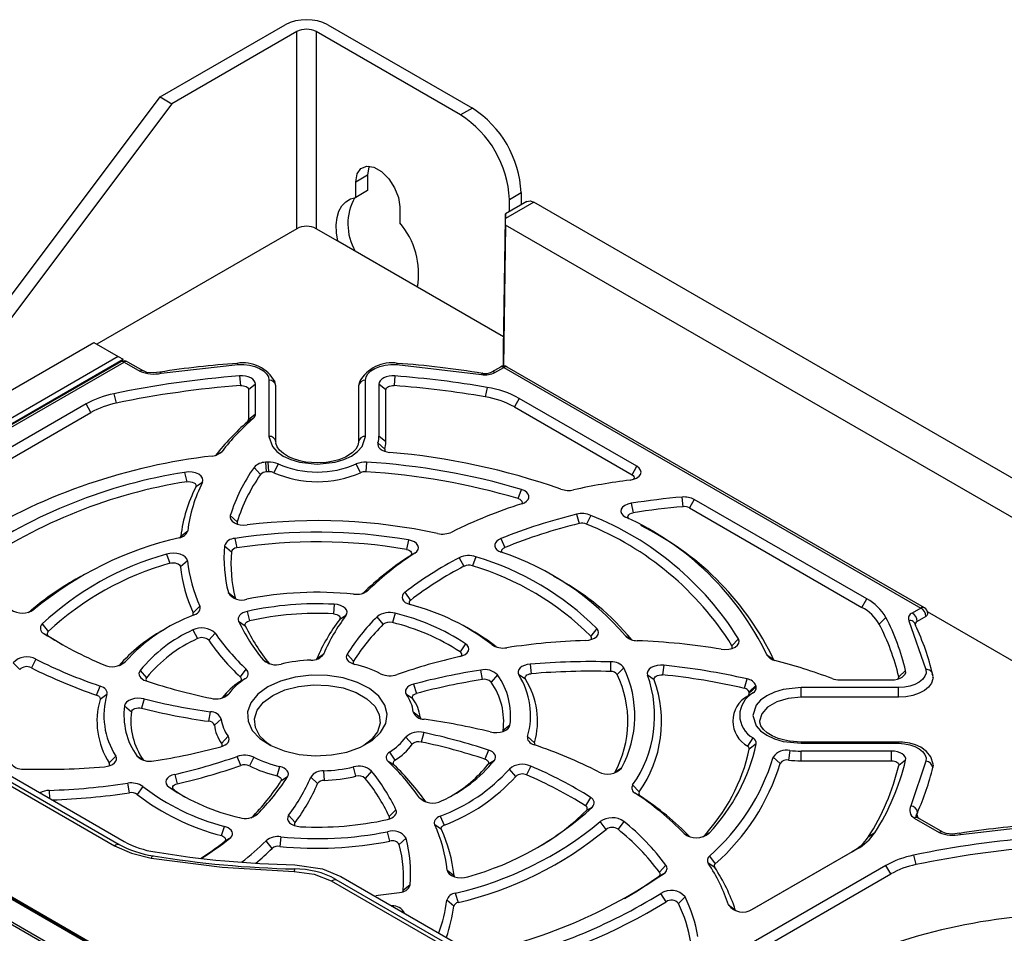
# Model space of a CAD drawing. Header units: millimetres. Extents: x 0 to 1397, y 0 to 1080.
# Tile 22 of 23: x 1099 to 1170, y 891 to 957. Entities that reach past the tile are written whole.
import ezdxf

# ---------------------------------------------------------------- set-up
doc = ezdxf.new("R2010")
doc.units = ezdxf.units.MM
doc.header["$LTSCALE"] = 5

msp = doc.modelspace()

# ---------------------------------------------------------------- linework, layer by layer
for p, q in [((1109.232, 951.523), (1118.283, 956.748)), ((1121.394, 956.748), (1131.859, 950.707)), ((1119.131, 956.259), (1110.08, 951.034)), ((1119.131, 941.969), (1119.131, 956.259)), ((1131.011, 950.217), (1120.546, 956.259)), ((1120.546, 956.259), (1120.546, 941.969)), ((1090.847, 927.029), (1109.232, 951.523)), ((1110.08, 951.034), (1091.696, 926.539)), ((1109.232, 951.523), (1110.08, 951.034)), ((1131.859, 950.707), (1131.011, 950.217)), ((1123.409, 945.378), (1124.258, 945.868)), ((1124.258, 945.868), (1124.258, 944.73)), ((1123.409, 944.24), (1123.409, 945.378)), ((1124.258, 944.73), (1123.409, 944.24)), ((1134.546, 944.093), (1135.395, 944.583)), ((1135.395, 944.583), (1135.395, 943.697)), ((1135.814, 943.939), (1134.262, 943.043)), ((1136.314, 943.889), (1134.27, 942.709)), ((1134.546, 943.207), (1134.546, 944.093)), ((1226.117, 892.047), (1136.314, 943.889)), ((1126.591, 943.542), (1126.591, 942.403)), ((1134.116, 933.23), (1134.258, 942.702)), ((1134.27, 942.22), (1134.27, 942.709)), ((1119.131, 941.969), (1104.636, 933.601)), ((1122.117, 941.062), (1120.546, 941.969)), ((1134.27, 942.22), (1134.117, 931.994)), ((1223.224, 890.867), (1134.27, 942.22)), ((1127.883, 937.733), (1122.117, 941.062)), ((1134.129, 934.127), (1127.883, 937.733)), ((1081.089, 920.253), (1104.423, 933.723)), ((1104.423, 933.723), (1106.191, 932.703)), ((1134.116, 931.994), (1134.116, 933.23)), ((1106.191, 932.703), (1075.934, 915.236)), ((1076.294, 915.028), (1106.551, 932.495)), ((1106.367, 932.313), (1076.36, 914.99)), ((1106.191, 932.703), (1106.551, 932.495)), ((1106.867, 932.313), (1108.012, 931.652)), ((1076.506, 914.906), (1106.617, 932.288)), ((1106.617, 932.288), (1107.762, 931.627)), ((1108.26, 931.545), (1108.012, 931.652)), ((1109.288, 931.483), (1114.857, 932.113)), ((1126.375, 932.113), (1132.523, 931.392)), ((1133.889, 931.935), (1133.248, 931.565)), ((1133.498, 931.54), (1134.139, 931.91)), ((1134.139, 931.91), (1164.38, 914.453)), ((1164.63, 914.477), (1134.389, 931.935)), ((1109.206, 931.567), (1109.214, 931.569)), ((1114.982, 931.284), (1115.048, 930.587)), ((1117.116, 930.969), (1117.116, 926.906)), ((1117.616, 930.56), (1117.545, 930.881)), ((1123.687, 930.881), (1123.616, 930.56)), ((1124.116, 926.906), (1124.116, 930.969)), ((1126.251, 931.284), (1126.185, 930.587)), ((1132.609, 931.476), (1132.6, 931.478)), ((1116.142, 930.697), (1115.638, 930.289)), ((1115.638, 930.289), (1115.638, 928.123)), ((1116.142, 928.531), (1116.142, 930.697)), ((1117.616, 926.498), (1117.616, 930.56)), ((1123.616, 930.56), (1123.616, 926.498)), ((1125.09, 930.697), (1125.09, 926.908)), ((1125.594, 930.289), (1125.09, 930.697)), ((1125.594, 926.498), (1125.594, 930.289)), ((1132.939, 930.458), (1132.794, 929.77)), ((1105.866, 929.993), (1106.039, 929.311)), ((1135.264, 929.657), (1134.907, 929.043)), ((1143.793, 924.733), (1135.264, 929.657)), ((1103.853, 929.252), (1093.315, 923.168)), ((1104.21, 928.638), (1103.853, 929.252)), ((1134.907, 929.043), (1143.436, 924.119)), ((1093.672, 922.554), (1104.21, 928.638)), ((1115.974, 928.206), (1115.553, 927.958)), ((1115.638, 928.123), (1116.142, 928.531)), ((1125.594, 926.498), (1125.09, 926.908)), ((1125.016, 926.437), (1125.512, 925.976)), ((1113.249, 925.523), (1113.71, 925.813)), ((1116.032, 924.652), (1116.5, 924.136)), ((1116.864, 925.021), (1116.923, 924.323)), ((1117.031, 925.032), (1117.088, 924.334)), ((1117.79, 924.904), (1117.476, 924.268)), ((1120.616, 924.978), (1119.779, 925.042)), ((1121.262, 925.017), (1120.616, 924.978)), ((1123.757, 924.268), (1123.439, 924.903)), ((1124.194, 925.032), (1124.145, 924.334)), ((1143.436, 924.119), (1143.793, 924.733)), ((1110.997, 924.294), (1111.149, 923.608)), ((1112.292, 923.566), (1111.807, 923.238)), ((1135.182, 922.389), (1135.415, 923.056)), ((1147.153, 921.802), (1147.081, 922.499)), ((1147.953, 922.331), (1147.597, 921.717)), ((1160.453, 915.115), (1147.953, 922.331)), ((1143.386, 922.055), (1143.519, 921.366)), ((1147.597, 921.717), (1160.096, 914.501)), ((1114.312, 921.167), (1114.808, 920.703)), ((1139.413, 921.254), (1139.612, 920.578)), ((1140.453, 921.174), (1140.141, 920.538)), ((1144.434, 920.241), (1144.08, 920.441)), ((1110.719, 919.667), (1111.222, 920.055)), ((1114.643, 919.497), (1114.774, 918.808)), ((1133.928, 919.491), (1134.211, 918.842)), ((1113.884, 918.953), (1114.388, 918.531)), ((1127.224, 919.393), (1127.079, 918.706)), ((1109.692, 918.361), (1109.931, 917.696)), ((1127.697, 918.432), (1127.32, 918.217)), ((1130.915, 918.101), (1131.254, 917.477)), ((1132.117, 918.175), (1131.865, 917.515)), ((1070.789, 917.493), (1105.916, 897.215)), ((1071.134, 917.589), (1106.261, 897.31)), ((1071.496, 917.798), (1106.624, 897.519)), ((1111.203, 917.874), (1110.699, 917.449)), ((1103.461, 916.736), (1103.107, 916.535)), ((1138.125, 916.535), (1137.772, 916.736)), ((1114.168, 915.568), (1114.667, 915.202)), ((1124.002, 915.558), (1124.314, 915.745)), ((1126.969, 915.591), (1127.373, 915.009)), ((1111.614, 914.112), (1112.102, 914.594)), ((1121.838, 914.726), (1121.794, 914.028)), ((1160.096, 914.501), (1160.453, 915.115)), ((1164.38, 914.453), (1163.753, 914.091)), ((1099.827, 914.2), (1100.095, 914.358)), ((1115.531, 914.206), (1115.713, 913.526)), ((1122.69, 913.9), (1122.228, 913.608)), ((1125.397, 913.271), (1124.96, 913.824)), ((1126.263, 914.071), (1126.06, 913.397)), ((1161.84, 913.773), (1161.357, 913.282)), ((1164.733, 913.84), (1164.106, 913.478)), ((1191.974, 898.523), (1164.858, 914.177)), ((1100.668, 913.299), (1101.105, 912.745)), ((1109.77, 913.03), (1109.416, 912.83)), ((1114.912, 913.499), (1115.399, 913.167)), ((1131.816, 912.83), (1131.463, 913.03)), ((1163.496, 913.528), (1164.742, 909.984)), ((1100.797, 912.605), (1101.171, 912.392)), ((1111.6, 912.862), (1111.924, 912.231)), ((1113.214, 912.626), (1112.745, 912.111)), ((1140.886, 912.966), (1140.442, 912.42)), ((1142.954, 912.432), (1143.415, 912.142)), ((1131.361, 911.864), (1130.974, 911.269)), ((1133.263, 911.807), (1133.475, 911.683)), ((1151.164, 912.213), (1150.683, 911.717)), ((1120.593, 910.789), (1121.083, 911.129)), ((1122.775, 911.115), (1123.249, 910.607)), ((1153.214, 911.053), (1153.705, 910.711)), ((1098.559, 910.474), (1099.042, 909.982)), ((1100.223, 910.747), (1099.888, 910.121)), ((1106.28, 910.295), (1106.682, 910.544)), ((1116.685, 910.691), (1117.142, 910.406)), ((1120.593, 910.789), (1120.568, 910.745)), ((1136.048, 910.382), (1136.121, 909.686)), ((1141.888, 909.847), (1141.912, 910.546)), ((1145.747, 910.299), (1145.651, 909.605)), ((1107.777, 909.92), (1108.239, 909.394)), ((1115.042, 909.45), (1115.472, 910.01)), ((1132.595, 909.263), (1132.463, 909.952)), ((1133.688, 909.595), (1133.218, 909.082)), ((1135.703, 909.288), (1135.227, 909.601)), ((1142.854, 910.108), (1142.367, 909.624)), ((1145.05, 909.245), (1144.557, 909.593)), ((1163.272, 909.912), (1162.772, 909.466)), ((1104.622, 908.135), (1104.877, 908.794)), ((1115.369, 909.311), (1114.989, 909.095)), ((1127.6, 908.929), (1127.813, 908.257)), ((1151.597, 908.628), (1151.784, 909.306)), ((1152.422, 908.826), (1151.921, 908.383)), ((1158.503, 909.242), (1162.255, 909.242)), ((1105.369, 908.182), (1104.872, 907.824)), ((1113.731, 907.936), (1114.195, 908.231)), ((1127.549, 907.87), (1127.081, 908.169)), ((1152.221, 908.291), (1151.826, 908.064)), ((1152.441, 908.729), (1151.94, 908.288)), ((1162.759, 908.68), (1155.689, 908.68)), ((1155.689, 907.983), (1155.689, 908.68)), ((1162.759, 907.983), (1162.759, 908.68)), ((1106.643, 907.365), (1107.146, 906.931)), ((1108.074, 907.857), (1107.873, 907.182)), ((1162.759, 907.983), (1155.689, 907.983)), ((1112.756, 906.238), (1112.875, 906.929)), ((1127.575, 906.927), (1128.078, 906.538)), ((1113.658, 906.392), (1113.155, 905.965)), ((1134.589, 905.954), (1134.087, 905.571)), ((1128.335, 905.413), (1128.161, 904.732)), ((1113.684, 904.632), (1114.151, 905.15)), ((1127.501, 904.566), (1127.037, 905.088)), ((1135.864, 905.137), (1136.361, 904.679)), ((1151.826, 904.438), (1152.218, 905.03)), ((1152.442, 904.594), (1151.94, 904.214)), ((1155.689, 904.731), (1154.852, 904.796)), ((1162.759, 904.731), (1155.689, 904.731)), ((1155.689, 904.731), (1155.689, 904.639)), ((1155.689, 904.639), (1162.759, 904.639)), ((1162.759, 904.731), (1162.759, 904.639)), ((1125.864, 904.008), (1126.243, 903.408)), ((1133.027, 904.152), (1132.776, 903.491)), ((1154.876, 904.12), (1154.784, 903.425)), ((1155.689, 903.377), (1155.692, 904.077)), ((1162.255, 904.077), (1155.692, 904.077)), ((1162.255, 903.377), (1162.255, 904.077)), ((1105.529, 903.214), (1106.005, 903.718)), ((1107.544, 903.724), (1108.015, 903.421)), ((1115.075, 903.033), (1114.812, 903.69)), ((1116.023, 903.63), (1115.691, 903.003)), ((1126.191, 903.052), (1125.76, 903.309)), ((1133.455, 903.4), (1132.994, 903.109)), ((1154.174, 903.176), (1153.676, 903.63)), ((1155.689, 903.377), (1162.255, 903.377)), ((1163.272, 903.407), (1162.772, 903.037)), ((1164.742, 903.335), (1163.646, 900.11)), ((1165.259, 903.07), (1165.238, 902.889)), ((1110.281, 902.386), (1110.466, 901.707)), ((1117.698, 902.277), (1117.894, 902.953)), ((1121.079, 902.643), (1121.112, 901.944)), ((1123.421, 902.249), (1123.232, 902.928)), ((1124.548, 902.628), (1124.09, 902.097)), ((1135.005, 902.24), (1134.55, 902.775)), ((1136.088, 902.992), (1135.786, 902.351)), ((1142.191, 902.52), (1142.173, 902.492)), ((1142.674, 902.845), (1142.191, 902.52)), ((1106.999, 901.054), (1106.872, 901.744)), ((1118.458, 902.204), (1117.984, 901.896)), ((1120.64, 901.714), (1120.15, 902.191)), ((1143.482, 901.623), (1143.953, 901.11)), ((1101.189, 901.225), (1101.214, 900.642)), ((1107.97, 901.512), (1107.557, 900.936)), ((1109.872, 901.455), (1110.258, 901.234)), ((1144.047, 900.805), (1143.667, 901.022)), ((1128.018, 900.693), (1128.487, 900.392)), ((1140.435, 900.714), (1140.062, 900.11)), ((1116.273, 899.495), (1115.994, 899.328)), ((1126.32, 899.82), (1125.833, 899.336)), ((1140.565, 900.02), (1140.128, 899.757)), ((1118.542, 899.419), (1119.005, 898.895)), ((1129.533, 899.359), (1129.823, 898.713)), ((1141.561, 898.394), (1141.138, 898.961)), ((1142.841, 898.976), (1142.426, 898.403)), ((1163.898, 899.221), (1165.713, 898.173)), ((1165.963, 898.198), (1164.148, 899.245)), ((1113.668, 897.945), (1113.887, 898.616)), ((1125.877, 897.542), (1125.711, 898.225)), ((1129.619, 898.39), (1129.131, 898.725)), ((1147.211, 898.103), (1147.535, 897.907)), ((1149.018, 898.117), (1148.635, 897.882)), ((1161.035, 898.144), (1160.561, 897.836)), ((1166.215, 898.089), (1165.963, 898.198)), ((1167.171, 898.111), (1167.179, 898.113)), ((1167.253, 898.027), (1172.84, 898.66)), ((1114.264, 897.728), (1113.859, 897.494)), ((1117.354, 897.018), (1116.919, 897.574)), ((1117.979, 897.857), (1117.893, 897.162)), ((1127.064, 897.751), (1126.565, 897.301)), ((1159.395, 896.78), (1152.093, 892.565)), ((1152.163, 892.601), (1159.751, 896.982)), ((1159.751, 896.982), (1159.395, 896.78)), ((1136.668, 871.434), (1093.534, 896.334)), ((1136.668, 871.33), (1093.534, 896.231)), ((1136.173, 871.556), (1093.746, 896.048)), ((1149.431, 895.631), (1148.96, 895.935)), ((1149.047, 896.46), (1149.476, 895.898)), ((1163.849, 896.52), (1164.022, 895.838)), ((1130.03, 895.445), (1130.533, 895.054)), ((1145.759, 895.208), (1145.363, 894.98)), ((1145.897, 895.808), (1145.433, 895.285)), ((1161.836, 895.779), (1151.298, 889.696)), ((1162.192, 895.165), (1161.836, 895.779)), ((1121.625, 894.675), (1133.796, 887.651)), ((1121.971, 894.772), (1134.141, 887.747)), ((1122.334, 894.981), (1134.503, 887.956)), ((1151.654, 889.082), (1162.192, 895.165)), ((1107.586, 886.219), (1094.01, 894.056)), ((1094.1, 894.212), (1107.676, 886.374)), ((1127.348, 894.366), (1126.844, 893.971)), ((1130.615, 893.764), (1130.821, 893.09)), ((1145.906, 893.151), (1145.531, 893.754)), ((1130.514, 892.836), (1130.01, 893.264)), ((1147.284, 893.515), (1146.798, 893.03)), ((1150.428, 892.914), (1150.924, 892.558)), ((1150.954, 892.497), (1150.924, 892.558))]:
    msp.add_line(p, q)
at = {"flags": 128}
for points in [[(1123.409, 945.378), (1123.505, 945.951), (1123.782, 946.345), (1124.205, 946.51), (1124.724, 946.429), (1125.277, 946.11), (1125.796, 945.592), (1126.219, 944.937), (1126.495, 944.225), (1126.591, 943.542)], [(1124.383, 946.51), (1124.354, 946.441), (1124.258, 945.868)], [(1122.117, 941.062), (1122.018, 941.67), (1121.997, 942.245), (1122.056, 942.77), (1122.191, 943.232), (1122.401, 943.619), (1122.679, 943.921), (1123.018, 944.13), (1123.409, 944.24)], [(1135.814, 943.939), (1136.043, 943.983), (1136.314, 943.889)], [(1134.27, 942.709), (1134.269, 942.954), (1134.267, 943.044), (1134.263, 942.986), (1134.261, 942.889), (1134.258, 942.702)], [(1106.617, 932.288), (1106.48, 932.335), (1106.367, 932.312)], [(1114.822, 932.194), (1114.833, 932.192), (1114.857, 932.113)], [(1114.857, 932.113), (1115.281, 932.12), (1115.698, 932.073), (1116.089, 931.978), (1116.436, 931.836), (1116.723, 931.656), (1116.938, 931.445), (1117.072, 931.212), (1117.116, 930.969)], [(1124.116, 930.969), (1124.161, 931.212), (1124.294, 931.445), (1124.509, 931.656), (1124.797, 931.836), (1125.143, 931.978), (1125.534, 932.073), (1125.951, 932.12), (1126.375, 932.113)], [(1126.411, 932.194), (1126.4, 932.192), (1126.375, 932.113)], [(1109.214, 931.568), (1108.707, 931.517), (1108.26, 931.545)], [(1109.214, 931.569), (1109.217, 931.569), (1109.239, 931.558), (1109.263, 931.529), (1109.288, 931.483)], [(1116.142, 930.697), (1116.119, 930.822), (1116.051, 930.941), (1115.94, 931.05), (1115.793, 931.142), (1115.614, 931.215), (1115.414, 931.264), (1115.2, 931.287), (1114.982, 931.284)], [(1126.251, 931.284), (1126.033, 931.287), (1125.819, 931.264), (1125.618, 931.215), (1125.44, 931.142), (1125.292, 931.05), (1125.182, 930.941), (1125.113, 930.822), (1125.09, 930.697)], [(1132.6, 931.478), (1132.597, 931.478), (1132.574, 931.467), (1132.549, 931.438), (1132.523, 931.392)], [(1115.048, 930.587), (1115.159, 930.589), (1115.268, 930.577), (1115.37, 930.552), (1115.46, 930.515), (1115.535, 930.468), (1115.592, 930.413), (1115.626, 930.352), (1115.638, 930.289)], [(1125.594, 930.289), (1125.606, 930.352), (1125.641, 930.413), (1125.697, 930.468), (1125.772, 930.515), (1125.863, 930.552), (1125.965, 930.577), (1126.074, 930.589), (1126.185, 930.587)], [(1117.116, 926.906), (1117.362, 926.163), (1117.69, 925.797), (1118.141, 925.478), (1118.694, 925.217), (1119.328, 925.028), (1120.616, 924.886), (1121.905, 925.028), (1122.538, 925.217), (1123.091, 925.478), (1123.542, 925.797), (1123.87, 926.163), (1124.116, 926.906)], [(1119.779, 925.042), (1119.772, 925.043), (1119.45, 925.105), (1118.962, 925.244), (1118.531, 925.427), (1118.163, 925.65), (1117.885, 925.898), (1117.705, 926.153), (1117.621, 926.415), (1117.632, 926.5)], [(1123.599, 926.483), (1123.568, 926.243), (1123.409, 925.971), (1123.14, 925.705), (1122.657, 925.405), (1122.175, 925.212), (1121.765, 925.101), (1121.28, 925.018), (1121.262, 925.017)], [(1125.016, 926.437), (1124.999, 926.32), (1125.022, 926.203), (1125.086, 926.09), (1125.187, 925.988), (1125.321, 925.899), (1125.483, 925.827), (1125.666, 925.775), (1125.864, 925.745)], [(1143.292, 923.736), (1143.548, 923.791), (1143.77, 923.882), (1143.943, 924.005), (1144.053, 924.149), (1144.094, 924.305), (1144.061, 924.461), (1143.959, 924.608), (1143.793, 924.733)], [(1112.292, 923.566), (1112.331, 923.723), (1112.297, 923.881), (1112.191, 924.028), (1112.021, 924.153), (1111.8, 924.248), (1111.543, 924.305), (1111.269, 924.321), (1110.997, 924.294)], [(1143.436, 924.119), (1143.521, 924.055), (1143.573, 923.981), (1143.589, 923.901), (1143.569, 923.822), (1143.55, 923.791)], [(1111.149, 923.608), (1111.287, 923.622), (1111.426, 923.614), (1111.557, 923.585), (1111.669, 923.537), (1111.756, 923.473), (1111.81, 923.398), (1111.827, 923.318), (1111.807, 923.238)], [(1135.182, 922.389), (1135.296, 922.343), (1135.385, 922.28), (1135.442, 922.206), (1135.462, 922.126), (1135.445, 922.046), (1135.423, 922.007)], [(1135.438, 922.012), (1135.631, 922.092), (1135.786, 922.195), (1135.897, 922.316), (1135.957, 922.448), (1135.962, 922.585), (1135.914, 922.718), (1135.813, 922.842), (1135.666, 922.949)], [(1143.386, 922.055), (1143.134, 921.993), (1142.919, 921.895), (1142.756, 921.767), (1142.658, 921.62), (1142.631, 921.462), (1142.678, 921.306), (1142.794, 921.163), (1142.972, 921.042)], [(1114.312, 921.167), (1114.297, 921.022), (1114.344, 920.88), (1114.449, 920.748), (1114.606, 920.635), (1114.806, 920.547), (1115.037, 920.49), (1115.285, 920.468), (1115.535, 920.48)], [(1143.215, 920.915), (1143.159, 920.985), (1143.135, 921.064), (1143.149, 921.144), (1143.199, 921.22), (1143.282, 921.284), (1143.391, 921.334), (1143.519, 921.366)], [(1133.928, 919.491), (1133.759, 919.406), (1133.625, 919.302), (1133.533, 919.184), (1133.489, 919.057), (1133.493, 918.928), (1133.546, 918.802), (1133.645, 918.685), (1133.785, 918.584)], [(1127.697, 918.432), (1127.842, 918.554), (1127.93, 918.694), (1127.956, 918.841), (1127.917, 918.987), (1127.816, 919.124), (1127.661, 919.242), (1127.459, 919.333), (1127.224, 919.393)], [(1134.031, 918.477), (1134.007, 918.517), (1133.989, 918.59), (1134.002, 918.663), (1134.046, 918.732), (1134.117, 918.793), (1134.211, 918.842)], [(1111.203, 917.874), (1111.156, 918.02), (1111.048, 918.154), (1110.885, 918.269), (1110.678, 918.357), (1110.44, 918.412), (1110.186, 918.432), (1109.931, 918.414), (1109.692, 918.361)], [(1127.079, 918.706), (1127.199, 918.675), (1127.301, 918.629), (1127.381, 918.569), (1127.432, 918.5), (1127.451, 918.425), (1127.438, 918.35), (1127.394, 918.279), (1127.32, 918.217)], [(1109.931, 917.696), (1110.053, 917.724), (1110.182, 917.732), (1110.312, 917.722), (1110.433, 917.694), (1110.538, 917.65), (1110.621, 917.591), (1110.676, 917.523), (1110.699, 917.449)], [(1114.701, 915.131), (1114.696, 915.138), (1114.667, 915.202)], [(1126.969, 915.591), (1126.855, 915.479), (1126.786, 915.355), (1126.765, 915.225), (1126.795, 915.096), (1126.872, 914.974), (1126.994, 914.864), (1127.154, 914.773), (1127.345, 914.704)], [(1111.7, 913.96), (1111.82, 914.017), (1111.923, 914.084), (1112.008, 914.159), (1112.072, 914.241), (1112.114, 914.327), (1112.134, 914.416), (1112.129, 914.505), (1112.102, 914.594)], [(1122.69, 913.9), (1122.76, 914.034), (1122.773, 914.174), (1122.729, 914.311), (1122.63, 914.439), (1122.483, 914.55), (1122.294, 914.638), (1122.075, 914.697), (1121.838, 914.726)], [(1115.531, 914.206), (1115.363, 914.157), (1115.213, 914.092), (1115.086, 914.012), (1114.987, 913.921), (1114.918, 913.82), (1114.882, 913.714), (1114.88, 913.605), (1114.912, 913.499)], [(1121.794, 914.028), (1121.915, 914.013), (1122.026, 913.983), (1122.122, 913.938), (1122.197, 913.882), (1122.247, 913.817), (1122.27, 913.747), (1122.263, 913.676), (1122.228, 913.608)], [(1115.399, 913.167), (1115.383, 913.221), (1115.384, 913.276), (1115.402, 913.33), (1115.437, 913.381), (1115.487, 913.428), (1115.552, 913.468), (1115.628, 913.502), (1115.713, 913.526)], [(1101.171, 912.392), (1101.663, 912.087), (1102.168, 911.788), (1102.173, 911.786)], [(1140.043, 912.094), (1140.295, 912.121), (1140.528, 912.183), (1140.727, 912.277), (1140.879, 912.397), (1140.975, 912.534), (1141.009, 912.681), (1140.978, 912.828), (1140.886, 912.966)], [(1130.952, 910.933), (1131.165, 910.999), (1131.345, 911.092), (1131.483, 911.208), (1131.569, 911.338), (1131.601, 911.477), (1131.575, 911.616), (1131.493, 911.748), (1131.361, 911.864)], [(1149.902, 911.465), (1150.175, 911.442), (1150.448, 911.462), (1150.703, 911.523), (1150.92, 911.621), (1151.084, 911.749), (1151.183, 911.897), (1151.21, 912.056), (1151.164, 912.213)], [(1122.775, 911.115), (1122.726, 911.006), (1122.713, 910.894), (1122.737, 910.783), (1122.797, 910.676), (1122.891, 910.577), (1123.016, 910.491), (1123.167, 910.42), (1123.338, 910.366)], [(1136.048, 910.382), (1135.83, 910.349), (1135.629, 910.29), (1135.456, 910.206), (1135.319, 910.103), (1135.224, 909.985), (1135.176, 909.858), (1135.177, 909.728), (1135.227, 909.601)], [(1145.747, 910.299), (1145.496, 910.307), (1145.249, 910.281), (1145.021, 910.22), (1144.825, 910.129), (1144.673, 910.014), (1144.575, 909.881), (1144.535, 909.737), (1144.557, 909.593)], [(1153.73, 910.665), (1153.722, 910.677), (1153.705, 910.711)], [(1107.777, 909.92), (1107.718, 909.817), (1107.691, 909.71), (1107.7, 909.601), (1107.742, 909.496), (1107.816, 909.397), (1107.921, 909.307), (1108.052, 909.229), (1108.206, 909.167)], [(1117.031, 908.729), (1116.301, 908.196), (1115.804, 907.58), (1115.566, 906.915), (1115.6, 906.235), (1115.905, 905.579), (1116.463, 904.981), (1117.246, 904.473), (1118.21, 904.083), (1119.304, 903.833), (1120.469, 903.734), (1121.641, 903.793), (1122.759, 904.007), (1123.761, 904.364), (1124.593, 904.844), (1125.211, 905.423), (1125.581, 906.068), (1125.684, 906.745), (1125.513, 907.417), (1125.079, 908.049), (1124.404, 908.605), (1123.524, 909.057), (1122.488, 909.379), (1121.351, 909.555), (1120.174, 909.575), (1119.022, 909.438), (1117.955, 909.151), (1117.031, 908.729)], [(1135.703, 909.288), (1135.678, 909.353), (1135.677, 909.419), (1135.702, 909.484), (1135.75, 909.544), (1135.82, 909.596), (1135.908, 909.639), (1136.01, 909.669), (1136.121, 909.686)], [(1145.05, 909.245), (1145.039, 909.318), (1145.059, 909.391), (1145.109, 909.458), (1145.185, 909.517), (1145.284, 909.563), (1145.399, 909.594), (1145.524, 909.608), (1145.651, 909.605)], [(1162.255, 909.242), (1162.471, 909.256), (1162.678, 909.295), (1162.866, 909.359), (1163.026, 909.444), (1163.152, 909.547), (1163.237, 909.663), (1163.277, 909.786), (1163.272, 909.912)], [(1164.742, 909.984), (1164.752, 909.739), (1164.672, 909.499), (1164.507, 909.273), (1164.262, 909.073), (1163.95, 908.907), (1163.584, 908.783), (1163.181, 908.706), (1162.759, 908.68)], [(1165.247, 909.406), (1165.258, 909.477), (1165.201, 909.679)], [(1105.369, 908.182), (1105.384, 908.271), (1105.375, 908.361), (1105.343, 908.449), (1105.289, 908.533), (1105.213, 908.611), (1105.117, 908.681), (1105.005, 908.743), (1104.877, 908.794)], [(1117.248, 904.472), (1117.022, 904.626), (1116.453, 905.17), (1116.126, 905.776), (1116.059, 906.41), (1116.258, 907.035), (1116.709, 907.615), (1117.388, 908.115), (1118.254, 908.507), (1119.258, 908.768), (1120.341, 908.882), (1121.439, 908.844), (1122.49, 908.655), (1123.432, 908.326), (1124.21, 907.877), (1124.779, 907.333), (1125.107, 906.726), (1125.173, 906.092), (1124.975, 905.467), (1124.523, 904.888), (1123.984, 904.472)], [(1127.6, 908.929), (1127.432, 908.872), (1127.286, 908.798), (1127.166, 908.709), (1127.078, 908.609), (1127.024, 908.501), (1127.006, 908.389), (1127.025, 908.277), (1127.081, 908.169)], [(1165.259, 909.411), (1165.25, 909.307), (1165.151, 909.006), (1164.943, 908.724), (1164.638, 908.474), (1164.247, 908.267), (1163.79, 908.112), (1163.286, 908.016), (1162.759, 907.983)], [(1104.622, 908.135), (1104.687, 908.109), (1104.744, 908.077), (1104.793, 908.042), (1104.831, 908.002), (1104.859, 907.959), (1104.875, 907.914), (1104.879, 907.869), (1104.872, 907.824)], [(1127.549, 907.87), (1127.52, 907.925), (1127.51, 907.982), (1127.519, 908.039), (1127.547, 908.094), (1127.592, 908.145), (1127.653, 908.19), (1127.727, 908.228), (1127.813, 908.257)], [(1155.689, 908.68), (1154.4, 908.538), (1153.767, 908.349), (1153.214, 908.088), (1152.763, 907.769), (1152.434, 907.403), (1152.189, 906.66), (1152.434, 905.916), (1152.763, 905.55), (1153.214, 905.231), (1153.767, 904.97), (1154.4, 904.781), (1155.689, 904.639)], [(1108.074, 907.857), (1107.842, 907.897), (1107.6, 907.905), (1107.362, 907.879), (1107.14, 907.822), (1106.948, 907.737), (1106.796, 907.628), (1106.693, 907.502), (1106.643, 907.365)], [(1155.689, 907.983), (1154.762, 907.898), (1153.925, 907.652), (1153.262, 907.269), (1152.836, 906.786), (1152.689, 906.254)], [(1107.146, 906.931), (1107.171, 907.001), (1107.224, 907.065), (1107.301, 907.121), (1107.399, 907.164), (1107.511, 907.193), (1107.632, 907.206), (1107.755, 907.202), (1107.873, 907.182)], [(1133.159, 905.462), (1133.391, 905.422), (1133.633, 905.415), (1133.871, 905.44), (1134.092, 905.497), (1134.284, 905.582), (1134.436, 905.691), (1134.54, 905.817), (1134.589, 905.954)], [(1154.852, 904.796), (1154.844, 904.796), (1154.522, 904.858), (1154.034, 904.997), (1153.604, 905.18), (1153.236, 905.404), (1152.958, 905.651), (1152.777, 905.906), (1152.694, 906.168), (1152.705, 906.254)], [(1134.087, 905.571), (1134.061, 905.502), (1134.049, 905.483)], [(1113.632, 904.39), (1113.8, 904.447), (1113.947, 904.521), (1114.066, 904.61), (1114.155, 904.71), (1114.209, 904.818), (1114.226, 904.93), (1114.207, 905.042), (1114.151, 905.15)], [(1135.864, 905.137), (1135.849, 905.048), (1135.857, 904.958), (1135.889, 904.87), (1135.944, 904.787), (1136.02, 904.708), (1136.115, 904.638), (1136.228, 904.576), (1136.355, 904.525)], [(1165.249, 903.067), (1165.258, 903.126), (1165.109, 903.656), (1164.793, 904.056), (1164.371, 904.355), (1163.978, 904.529), (1163.582, 904.643), (1163.057, 904.719), (1162.759, 904.731)], [(1162.759, 904.639), (1163.181, 904.613), (1163.584, 904.536), (1163.95, 904.412), (1164.262, 904.246), (1164.507, 904.046), (1164.672, 903.821), (1164.753, 903.58), (1164.742, 903.335)], [(1133.455, 903.4), (1133.515, 903.502), (1133.541, 903.609), (1133.533, 903.718), (1133.491, 903.823), (1133.416, 903.923), (1133.311, 904.012), (1133.18, 904.09), (1133.027, 904.152)], [(1163.272, 903.407), (1163.277, 903.533), (1163.237, 903.656), (1163.152, 903.772), (1163.026, 903.875), (1162.866, 903.96), (1162.678, 904.024), (1162.471, 904.063), (1162.255, 904.077)], [(1105.184, 902.937), (1105.402, 902.97), (1105.603, 903.029), (1105.776, 903.113), (1105.914, 903.216), (1106.009, 903.334), (1106.057, 903.461), (1106.056, 903.591), (1106.005, 903.718)], [(1132.776, 903.491), (1132.854, 903.459), (1132.921, 903.42), (1132.974, 903.374), (1133.012, 903.324), (1133.033, 903.27), (1133.037, 903.215), (1133.024, 903.161), (1132.994, 903.109)], [(1162.255, 903.377), (1162.365, 903.371), (1162.47, 903.351), (1162.565, 903.318), (1162.647, 903.275), (1162.711, 903.222), (1162.754, 903.164), (1162.775, 903.101), (1162.772, 903.037)], [(1110.281, 902.386), (1110.068, 902.32), (1109.887, 902.227), (1109.75, 902.111), (1109.663, 901.981), (1109.632, 901.842), (1109.658, 901.703), (1109.739, 901.572), (1109.872, 901.455)], [(1118.458, 902.204), (1118.507, 902.313), (1118.52, 902.425), (1118.496, 902.536), (1118.435, 902.643), (1118.341, 902.742), (1118.216, 902.828), (1118.066, 902.899), (1117.894, 902.953)], [(1110.258, 901.234), (1110.191, 901.293), (1110.149, 901.36), (1110.136, 901.431), (1110.152, 901.501), (1110.196, 901.568), (1110.266, 901.626), (1110.358, 901.674), (1110.466, 901.707)], [(1117.698, 902.277), (1117.785, 902.249), (1117.861, 902.213), (1117.925, 902.169), (1117.973, 902.119), (1118.003, 902.065), (1118.016, 902.008), (1118.009, 901.951), (1117.984, 901.896)], [(1110.258, 901.234), (1110.773, 900.899), (1110.964, 900.784)], [(1125.702, 899.113), (1125.87, 899.162), (1126.02, 899.227), (1126.146, 899.307), (1126.246, 899.398), (1126.315, 899.499), (1126.351, 899.605), (1126.353, 899.714), (1126.32, 899.82)], [(1164.148, 899.245), (1164.058, 899.334), (1164.038, 899.433), (1164.129, 899.628)], [(1118.542, 899.419), (1118.473, 899.285), (1118.46, 899.145), (1118.503, 899.008), (1118.602, 898.88), (1118.75, 898.769), (1118.938, 898.682), (1119.157, 898.622), (1119.394, 898.593)], [(1129.533, 899.359), (1129.413, 899.302), (1129.309, 899.235), (1129.225, 899.16), (1129.16, 899.078), (1129.118, 898.992), (1129.099, 898.903), (1129.103, 898.814), (1129.131, 898.725)], [(1164.033, 899.268), (1163.967, 899.253), (1163.898, 899.221)], [(1164.148, 899.245), (1164.094, 899.265), (1164.033, 899.268)], [(1164.042, 899.265), (1164.038, 899.319), (1164.042, 899.322)], [(1114.264, 897.728), (1114.359, 897.818), (1114.426, 897.916), (1114.461, 898.019), (1114.465, 898.125), (1114.435, 898.229), (1114.374, 898.328), (1114.284, 898.42), (1114.167, 898.501)], [(1129.619, 898.39), (1129.605, 898.435), (1129.603, 898.481), (1129.612, 898.526), (1129.634, 898.57), (1129.667, 898.611), (1129.71, 898.65), (1129.762, 898.684), (1129.823, 898.713)], [(1167.18, 898.112), (1166.667, 898.061), (1166.215, 898.089)], [(1167.179, 898.113), (1167.182, 898.113), (1167.204, 898.103), (1167.228, 898.074), (1167.253, 898.027)], [(1113.668, 897.945), (1113.765, 897.91), (1113.847, 897.863), (1113.909, 897.808), (1113.948, 897.745), (1113.963, 897.68), (1113.952, 897.614), (1113.917, 897.551), (1113.859, 897.494)], [(1105.916, 897.215), (1107.147, 896.665), (1108.576, 896.31)], [(1108.576, 896.31), (1113.713, 895.65), (1118.951, 895.351)], [(1118.969, 895.529), (1118.965, 895.509), (1118.951, 895.351)], [(1118.951, 895.351), (1120.399, 895.16), (1121.625, 894.675)], [(1118.989, 895.824), (1121.003, 895.531), (1122.334, 894.981)], [(1130.03, 895.445), (1130.077, 895.299), (1130.185, 895.165), (1130.347, 895.05), (1130.554, 894.962), (1130.792, 894.907), (1131.047, 894.887), (1131.301, 894.905), (1131.541, 894.958)], [(1121.625, 894.675), (1121.894, 894.77), (1121.971, 894.772)], [(1130.571, 894.957), (1130.557, 894.979), (1130.533, 895.054)], [(1142.888, 893.374), (1143.837, 893.945), (1145.363, 894.98)], [(1124.859, 893.594), (1125.038, 893.614), (1126.589, 893.822)]]:
    msp.add_lwpolyline(points, dxfattribs=at)
for centre, radius, start, end in [((1119.838, 953.746), 3.381, 62.60967, 117.39033), ((1119.838, 954.894), 1.537, 62.60967, 117.39033), ((1126.87, 943.744), 7.684, 2.60548, 57.39452), ((1127.719, 944.234), 7.684, 2.60548, 57.39452), ((1126.745, 942.307), 3.908, 150.54066, 210.22663), ((1122.258, 938.691), 5.706, 350.34006, 40.58943), ((1119.838, 940.604), 1.537, 62.60967, 117.39033), ((1106.613, 931.935), 0.448, 56.25988, 123.11034), ((1106.763, 932.084), 0.251, 65.68605, 125.61817), ((1107.908, 931.423), 0.251, 65.68606, 125.61816), ((1108.753, 933.963), 2.537, 247.01122, 282.17024), ((1119.196, 868.158), 64.187, 93.90827, 98.94644), ((1115.225, 929.563), 2.672, 29.02522, 99.31737), ((1126.007, 929.563), 2.672, 80.68253, 150.97389), ((1121.85, 866.621), 65.735, 80.58797, 86.02064), ((1133.352, 931.341), 0.247, 53.76519, 114.63154), ((1133.994, 931.719), 0.24, 52.78294, 115.9066), ((1134.139, 931.513), 0.489, 59.35823, 120.6644), ((1134.286, 931.706), 0.251, 65.69301, 125.61744), ((1120.245, 861.304), 70.178, 94.30138, 101.82358), ((1117.158, 930.509), 0.461, 6.35276, 95.1871), ((1124.075, 930.509), 0.461, 84.81742, 173.64866), ((1120.871, 860.285), 71.202, 80.24233, 85.66722), ((1132.793, 932.904), 1.536, 259.90948, 297.35536), ((1132.797, 932.466), 1.008, 259.26968, 296.69576), ((1120.25, 861.428), 69.355, 94.30138, 101.82358), ((1120.868, 860.421), 70.368, 80.24233, 85.66722), ((1131.825, 923.449), 7.097, 61.01838, 80.97197), ((1107.21, 923.238), 6.887, 101.24973, 119.1694), ((1131.782, 923.401), 6.449, 61.01838, 80.97197), ((1107.26, 923.173), 6.258, 101.24973, 119.1694), ((1127.373, 915.153), 17.33, 131.12762, 142.03726), ((1115.414, 928.134), 0.224, 308.13148, 357.18233), ((1115.703, 928.553), 0.44, 308.13147, 357.18232), ((1127.146, 914.681), 17.626, 131.12762, 142.03726), ((1117.158, 926.447), 0.461, 6.35134, 95.18258), ((1124.075, 926.447), 0.461, 84.81742, 173.64866), ((1123.555, 926.909), 1.535, 342.08475, 359.95751), ((1125.691, 925.921), 0.187, 162.90882, 217.5282), ((1123.886, 926.502), 1.708, 342.08597, 359.88435), ((1117.908, 882.851), 42.908, 96.56045, 121.16781), ((1112.927, 926.549), 1.074, 274.20223, 316.76775), ((1121.499, 875.255), 50.678, 70.65725, 85.0594), ((1126.328, 917.406), 12.59, 144.86568, 162.62243), ((1116.858, 923.909), 1.112, 89.69981, 138.03135), ((1120.584, 870.397), 54.751, 93.72043, 93.89595), ((1117.155, 923.444), 1.593, 66.50281, 94.44454), ((1120.616, 931.394), 7.078, 246.46555, 293.50138), ((1124.077, 923.448), 1.588, 85.75088, 113.67673), ((1121.102, 874.635), 50.492, 73.5323, 86.48814), ((1116.958, 886.748), 38.017, 99.0215, 124.41281), ((1126.624, 917.011), 12.38, 144.86465, 162.64641), ((1116.92, 923.758), 0.565, 89.69981, 138.03134), ((1120.585, 870.559), 53.888, 93.72043, 93.89595), ((1117.151, 923.528), 0.809, 66.32153, 94.46063), ((1120.616, 931.493), 7.878, 246.50388, 293.49612), ((1124.082, 923.528), 0.809, 85.53938, 113.67847), ((1121.094, 874.734), 49.694, 73.53207, 86.4812), ((1149.265, 877.309), 46.809, 97.3319, 102.42541), ((1117.016, 886.653), 37.418, 99.0215, 124.41281), ((1121.593, 918.305), 10.959, 153.24805, 172.86132), ((1121.914, 918.716), 10.775, 153.24805, 172.86132), ((1135.08, 921.915), 1.189, 60.4562, 73.64343), ((1138.829, 924.673), 1.69, 251.23149, 282.45846), ((1151.272, 872.01), 50.662, 94.74445, 98.95449), ((1147.239, 920.967), 1.54, 62.36843, 95.8963), ((1146.047, 888.519), 35.133, 107.5746, 116.48034), ((1151.274, 872.148), 49.825, 94.74445, 98.95449), ((1147.234, 921.023), 0.783, 62.36843, 95.8963), ((1149.122, 881.629), 40.796, 103.76752, 111.86522), ((1139.814, 919.651), 1.652, 67.23844, 104.02916), ((1132.111, 900.323), 22.458, 31.96541, 68.19488), ((1134.361, 901.969), 20.927, 25.72593, 65.70289), ((1114.991, 920.652), 0.191, 164.26464, 216.99904), ((1120.602, 879.319), 41.471, 77.83489, 97.01888), ((1149.159, 881.614), 40.117, 103.76714, 111.87619), ((1139.816, 919.763), 0.84, 67.23844, 104.02916), ((1131.93, 900.015), 22.104, 31.96541, 68.19488), ((1135.011, 901.8), 20.709, 25.48644, 62.9335), ((1116.344, 894.709), 25.498, 102.97903, 129.5905), ((1110.533, 920.273), 0.723, 276.71072, 342.45539), ((1110.514, 919.695), 0.207, 323.83069, 352.0871), ((1114.639, 918.701), 0.796, 89.72239, 161.52521), ((1120.613, 880.664), 39.289, 80.31239, 98.73957), ((1129.704, 921.448), 1.629, 257.14876, 294.5648), ((1124.149, 918.109), 10.299, 175.29909, 194.28488), ((1114.772, 918.403), 0.405, 89.72239, 161.52521), ((1120.613, 880.825), 38.429, 80.31239, 98.73957), ((1115.623, 897.215), 21.962, 105.66703, 132.91561), ((1124.483, 917.701), 10.129, 175.29909, 194.28488), ((1139.195, 899.732), 21.971, 122.71656, 134.1947), ((1139.372, 900.258), 21.601, 122.71656, 134.1947), ((1143.213, 894.407), 26.695, 117.4318, 127.48132), ((1131.61, 916.629), 1.627, 71.826, 115.28554), ((1126.069, 898.009), 21.054, 45.26872, 73.30429), ((1134.341, 919.557), 1.12, 240.23323, 249.64358), ((1127.515, 899.259), 20.295, 40.47034, 71.51033), ((1115.732, 897.013), 21.481, 105.66703, 132.91561), ((1121.419, 918.592), 10.781, 186.08569, 204.5537), ((1121.742, 918.998), 10.599, 186.08569, 204.5537), ((1143.349, 894.175), 26.254, 117.4318, 127.48132), ((1131.607, 916.729), 0.827, 71.826, 115.28554), ((1125.949, 897.79), 20.593, 45.26872, 73.30429), ((1113.143, 898.683), 20.479, 119.34373, 131.1329), ((1129.518, 900.79), 17.944, 39.2457, 61.33675), ((1115.147, 916.195), 1.163, 212.63231, 288.76508), ((1120.622, 889.299), 26.294, 84.2549, 101.18487), ((1123.457, 916.824), 1.377, 261.51936, 308.46501), ((1120.604, 891.187), 23.571, 86.9992, 102.42998), ((1127.48, 914.831), 0.208, 121.12144, 214.25299), ((1123.303, 898.954), 16.26, 52.22935, 75.60725), ((1158.619, 911.713), 3.156, 29.80839, 62.07865), ((1158.827, 912.047), 3.473, 29.80839, 62.07865), ((1164.526, 914.248), 0.252, 65.72009, 125.61509), ((1163.966, 913.805), 0.768, 2.60616, 57.39447), ((1164.441, 914.08), 0.439, 355.33651, 64.62427), ((1099.232, 915.557), 1.477, 235.28941, 305.72382), ((1116.168, 902.005), 12.763, 110.49059, 138.00511), ((1111.438, 914.036), 0.192, 320.08446, 23.43111), ((1120.605, 891.335), 22.724, 86.9992, 102.42998), ((1133.015, 906.06), 12.964, 142.78919, 156.98594), ((1136.315, 902.428), 16.087, 134.89741, 147.31632), ((1125.853, 912.678), 1.453, 73.59218, 127.91684), ((1122.566, 898.543), 15.963, 56.56954, 76.60878), ((1147.387, 906.218), 16.308, 13.09364, 27.59974), ((1163.906, 913.681), 0.437, 110.47825, 200.50175), ((1163.339, 913.443), 0.768, 2.60684, 57.39442), ((1164.626, 914.064), 0.248, 295.62755, 355.44051), ((1100.961, 912.994), 0.422, 133.86861, 247.25548), ((1127.535, 919.506), 13.98, 205.4511, 219.0909), ((1127.813, 919.075), 13.749, 205.4511, 219.0909), ((1132.729, 905.634), 13.186, 142.78919, 156.98594), ((1136.565, 902.063), 15.822, 134.89741, 147.31632), ((1125.852, 912.688), 0.739, 73.59218, 127.91684), ((1122.496, 898.426), 15.389, 56.56954, 76.60878), ((1147.074, 905.815), 16.117, 13.09364, 27.59974), ((1163.602, 913.166), 0.377, 4.64588, 106.36205), ((1164.183, 913.273), 0.219, 110.63855, 200.34145), ((1148.815, 905.853), 16.848, 12.89512, 25.84153), ((1117.245, 938.706), 30.851, 237.78367, 246.90802), ((1101.254, 912.59), 0.215, 133.86861, 247.25548), ((1115.042, 902.58), 11.692, 118.7627, 138.92544), ((1115.93, 903.282), 10.514, 114.32278, 140.84972), ((1112.24, 911.604), 1.411, 46.37764, 116.97893), ((1112.25, 911.591), 0.718, 46.37764, 116.97893), ((1126.572, 921.874), 16.247, 214.69707, 226.90746), ((1125.262, 901.184), 13.363, 51.4443, 60.62984), ((1140.31, 912.278), 0.194, 323.37972, 46.95179), ((1143.789, 913.254), 1.171, 224.56667, 271.52596), ((1116.099, 902.995), 10.136, 114.32278, 140.84972), ((1126.331, 921.517), 16.525, 214.69707, 226.90746), ((1134.092, 913.018), 1.467, 235.59932, 280.52627), ((1141.715, 862.399), 49.723, 91.92649, 98.50601), ((1141.878, 862.695), 49.426, 80.65635, 87.74772), ((1150.519, 911.626), 0.187, 322.5223, 29.05349), ((1099.564, 909.553), 1.364, 61.12448, 137.49636), ((1120.227, 911.707), 1.033, 265.93057, 325.93647), ((1140.054, 870.764), 41.187, 102.76826, 109.33134), ((1130.882, 911.079), 0.211, 325.97326, 64.13909), ((1153.928, 911.455), 0.82, 209.40977, 260.67023), ((1099.553, 909.514), 0.694, 61.12448, 137.49636), ((1115.829, 941.414), 34.41, 243.02957, 251.44135), ((1105.742, 911.646), 1.448, 245.62926, 310.45921), ((1117.612, 911.724), 1.387, 228.06582, 286.26085), ((1120.57, 899.258), 11.426, 92.08822, 102.99441), ((1123.405, 910.503), 0.188, 146.38231, 217.4965), ((1121.299, 901.807), 8.799, 63.61081, 76.59806), ((1140.449, 857.906), 52.66, 88.40727, 94.79333), ((1141.992, 909.486), 1.063, 35.79565, 94.31941), ((1140.854, 861.681), 48.863, 77.0751, 84.254), ((1143.935, 872.152), 39.737, 69.36236, 75.63304), ((1115.761, 941.313), 34.998, 243.02957, 251.44135), ((1115.196, 909.694), 0.42, 294.28859, 48.85227), ((1125.89, 911.173), 1.633, 245.37846, 288.96675), ((1139.642, 863.772), 46.735, 98.83649, 104.93168), ((1132.759, 908.687), 1.299, 44.35244, 103.14937), ((1129.548, 906.639), 5.087, 352.26371, 35.53549), ((1130.638, 906.669), 5.446, 343.65608, 32.5697), ((1140.449, 858.077), 51.79, 88.40727, 94.79333), ((1141.929, 909.308), 0.54, 35.79565, 94.31941), ((1135.294, 906.245), 7.838, 331.62274, 25.53304), ((1135.623, 906.654), 8.014, 331.62274, 25.53304), ((1136.399, 906.635), 8.677, 324.71036, 19.92987), ((1140.847, 861.786), 48.059, 77.07526, 84.26337), ((1162.584, 909.427), 0.192, 322.97642, 11.62625), ((1164.819, 909.57), 0.421, 5.85369, 100.54653), ((1108.387, 909.273), 0.191, 140.74765, 216.98715), ((1121.875, 950.655), 43.681, 251.76417, 258.14041), ((1117.612, 904.984), 4.876, 122.54105, 142.73956), ((1117.815, 905.478), 4.548, 122.54105, 142.73956), ((1114.901, 909.289), 0.214, 294.28859, 48.85226), ((1139.656, 863.846), 45.963, 98.83649, 104.93168), ((1132.745, 908.62), 0.661, 44.35244, 103.14937), ((1129.227, 906.231), 4.904, 352.26371, 35.53549), ((1130.965, 906.261), 5.623, 343.65608, 32.5697), ((1136.725, 906.227), 8.856, 324.71036, 19.92987), ((1151.705, 908.538), 0.772, 21.87197, 84.14894), ((1141.55, 906.604), 11.096, 11.04091, 11.54963), ((1158.49, 910.85), 1.608, 249.99966, 270.44524), ((1110.594, 906.65), 5.446, 163.65608, 212.5697), ((1113.261, 909.209), 1.353, 254.44677, 313.68293), ((1124.889, 906.579), 2.708, 7.37053, 35.95982), ((1152.805, 906.251), 2.061, 118.36952, 241.63047), ((1153.098, 906.66), 1.852, 118.27533, 241.62542), ((1151.556, 908.237), 0.393, 21.87197, 84.14894), ((1151.714, 908.262), 0.227, 299.5851, 6.55352), ((1141.221, 906.197), 10.921, 11.04092, 11.54963), ((1151.998, 908.678), 0.446, 299.91581, 6.62874), ((1110.268, 906.241), 5.623, 163.65608, 212.5697), ((1111.684, 906.68), 5.087, 172.26371, 215.53549), ((1119.178, 952.426), 45.932, 256.0094, 262.11198), ((1125.198, 906.165), 2.904, 7.37053, 35.95982), ((1112.005, 906.271), 4.904, 172.26371, 215.53549), ((1119.168, 952.513), 46.718, 256.0094, 262.11198), ((1112.888, 906.108), 0.821, 20.26095, 90.8931), ((1128.345, 907.211), 0.821, 200.26095, 270.8931), ((1112.763, 905.82), 0.417, 20.26094, 90.8931), ((1116.034, 906.337), 2.904, 187.37053, 215.95982), ((1116.343, 906.74), 2.708, 187.37053, 215.95982), ((1128.286, 906.566), 0.21, 187.86334, 215.97059), ((1122.054, 860.893), 45.932, 76.0094, 82.11198), ((1127.972, 904.11), 1.353, 74.44677, 133.68293), ((1119.357, 862.664), 43.681, 71.76417, 78.14041), ((1113.529, 904.519), 0.192, 323.32986, 36.11559), ((1123.418, 907.842), 4.548, 302.54105, 322.73956), ((1123.62, 907.519), 4.876, 302.54105, 322.73956), ((1127.977, 904.069), 0.688, 74.44678, 133.68293), ((1119.332, 862.689), 42.96, 71.76417, 78.14041), ((1136.542, 904.627), 0.189, 164.17957, 217.63723), ((1125.404, 871.905), 34.41, 63.02957, 71.44135), ((1139.104, 907.5), 13.651, 316.57586, 347.70732), ((1151.996, 904.64), 0.449, 354.06145, 60.31357), ((1101.59, 949.547), 46.735, 278.83649, 284.93168), ((1115.343, 902.146), 1.633, 65.37846, 108.96675), ((1126.037, 903.625), 0.42, 114.28859, 228.85227), ((1138.811, 907.08), 13.438, 316.57725, 347.6886), ((1151.714, 904.24), 0.227, 353.4465, 60.41489), ((1154.614, 903.046), 1.105, 76.28993, 148.11064), ((1155.687, 911.75), 7.673, 263.93353, 270.03789), ((1099.24, 903.833), 1.063, 215.79565, 274.31941), ((1105.368, 903.115), 0.189, 322.7972, 31.79349), ((1108.474, 904.632), 1.299, 224.35244, 283.14937), ((1101.178, 942.555), 41.187, 282.76826, 289.33134), ((1101.208, 942.563), 41.892, 282.76826, 289.33134), ((1115.345, 902.248), 0.83, 65.37846, 108.96672), ((1119.934, 911.512), 8.799, 243.61081, 256.59806), ((1114.661, 891.445), 16.247, 34.69707, 46.90746), ((1126.331, 903.213), 0.214, 114.28859, 228.85226), ((1114.901, 890.985), 16.525, 34.69707, 46.90746), ((1125.302, 910.038), 10.514, 294.32278, 320.84972), ((1125.699, 908.903), 9.316, 299.37077, 321.53914), ((1135.49, 901.673), 1.448, 65.62926, 130.45921), ((1138.746, 908.189), 15.611, 311.29055, 343.01956), ((1139.019, 907.804), 15.846, 311.29055, 343.01956), ((1154.651, 902.879), 0.562, 76.28993, 148.11064), ((1155.687, 911.915), 8.538, 263.93361, 270.01336), ((1146.492, 906.886), 16.728, 327.24779, 346.69627), ((1146.799, 907.302), 16.927, 327.24779, 346.69627), ((1164.74, 902.834), 0.501, 6.38166, 89.7215), ((1100.784, 955.413), 52.66, 268.40727, 274.79333), ((1119.885, 911.455), 9.435, 243.61081, 256.59806), ((1121.006, 901.612), 1.033, 85.93057, 145.93647), ((1120.663, 914.061), 11.426, 272.08822, 282.99441), ((1123.62, 901.596), 1.387, 48.06582, 106.26085), ((1113.697, 893.813), 13.98, 25.4511, 39.0909), ((1125.065, 911.314), 12.763, 290.49059, 318.00511), ((1135.482, 901.68), 0.736, 65.62926, 130.45919), ((1123.886, 874.44), 30.341, 57.78367, 66.90802), ((1123.988, 874.613), 30.851, 57.78367, 66.90802), ((1141.668, 903.767), 1.364, 241.12448, 317.49636), ((1148.931, 906.614), 16.727, 335.31353, 347.13452), ((1099.518, 950.92), 49.723, 271.92649, 278.50601), ((1107.141, 900.301), 1.467, 55.5988, 100.52636), ((1104.668, 910.439), 15.822, 314.89741, 327.31632), ((1104.917, 910.891), 16.087, 314.89741, 327.31632), ((1108.217, 907.259), 12.964, 322.78919, 336.98594), ((1108.504, 906.869), 13.186, 322.78919, 336.98594), ((1121.075, 901.42), 0.525, 85.93057, 145.93647), ((1120.666, 914.188), 12.252, 272.08822, 282.99441), ((1123.619, 901.572), 0.706, 48.06583, 106.26084), ((1113.419, 893.428), 13.749, 25.4511, 39.0909), ((1125.21, 911.058), 13.179, 290.49059, 318.00511), ((1143.843, 901.405), 0.422, 148.98363, 245.23305), ((1101.209, 899.785), 1.44, 90.77421, 118.86944), ((1099.522, 951.044), 50.546, 272.13213, 278.50688), ((1107.136, 900.321), 0.746, 55.59932, 100.52627), ((1117.842, 914.208), 16.79, 232.22935, 255.60725), ((1117.929, 914.366), 16.26, 232.22939, 255.60725), ((1118.666, 914.776), 15.963, 236.56954, 256.60878), ((1132.18, 883.467), 20.979, 44.23844, 56.80412), ((1144.137, 901), 0.214, 148.98368, 245.23305), ((1128.992, 901.715), 1.411, 226.37764, 296.97893), ((1140.272, 900.325), 0.422, 313.86861, 67.25548), ((1132.364, 882.949), 21.338, 44.23844, 56.80412), ((1115.38, 900.641), 1.453, 253.59218, 307.91684), ((1125.61, 916.104), 21.962, 285.66703, 312.91561), ((1128.039, 912.086), 17.267, 299.64067, 314.4366), ((1139.979, 899.912), 0.215, 313.86862, 67.25548), ((1164.225, 899.794), 0.66, 151.40899, 240.27531), ((1163.59, 899.571), 0.542, 6.03897, 84.15202), ((1164.428, 899.472), 0.337, 152.51843, 239.46624), ((1119.153, 898.775), 0.19, 141.05483, 217.0565), ((1120.628, 922.132), 23.571, 266.9992, 282.42998), ((1125.664, 899.257), 0.187, 322.5535, 25.03732), ((1124.888, 918.61), 25.498, 282.97903, 309.5905), ((1142, 897.762), 1.477, 55.28941, 125.72382), ((1131.363, 884.848), 18.204, 37.0206, 50.90817), ((1113.571, 897.447), 1.21, 60.53755, 74.86757), ((1120.611, 924.02), 26.294, 264.2549, 281.18487), ((1126.085, 897.124), 1.163, 32.63231, 108.76508), ((1119.49, 894.321), 10.599, 6.08569, 24.5537), ((1119.813, 893.911), 10.781, 6.08569, 24.5537), ((1124.976, 918.448), 26.023, 282.97903, 309.5905), ((1142, 897.784), 0.752, 55.45236, 125.70563), ((1131.138, 884.505), 17.905, 37.02118, 50.9175), ((1148.106, 899.207), 1.422, 230.96095, 309.89894), ((1158.013, 900.192), 3.651, 298.43526, 325.87451), ((1165.859, 897.968), 0.251, 65.68607, 125.61816), ((1166.713, 900.533), 2.563, 247.03219, 282.16317), ((1177.191, 834.524), 64.368, 93.90777, 98.94748), ((1109.851, 903.356), 6.67, 241.05422, 261.38087), ((1099.045, 916.675), 24.236, 302.76543, 307.68046), ((1099.006, 917.5), 24.975, 301.87314, 307.65608), ((1102.777, 912.017), 20.213, 307.64386, 314.39407), ((1117.775, 896.495), 1.377, 81.51936, 128.46501), ((1120.61, 924.177), 27.151, 264.2549, 281.18487), ((1126.067, 896.982), 0.591, 32.63229, 108.76504), ((1117.084, 895.21), 10.299, 355.29909, 14.28488), ((1157.815, 899.697), 3.317, 298.43526, 325.87451), ((1178.228, 827.831), 70.178, 94.30138, 101.82358), ((1106.247, 896.689), 0.621, 88.71132, 122.21081), ((1109.809, 903.725), 7.331, 241.05422, 261.38087), ((1120.518, 967.674), 71.866, 260.65807, 268.7812), ((1103.382, 911.257), 19.949, 309.84684, 314.4571), ((1117.789, 896.47), 0.7, 81.51936, 128.46501), ((1116.75, 894.801), 10.129, 355.29909, 14.28488), ((1178.232, 827.955), 69.355, 94.30138, 101.82358), ((1108.887, 896.197), 0.331, 122.25905, 160.03416), ((1120.516, 968.241), 72.728, 260.65807, 268.7812), ((1149.285, 896.151), 0.39, 127.62892, 213.58773), ((1138.932, 889.199), 12.081, 17.9103, 33.89234), ((1149.597, 895.741), 0.198, 127.629, 213.58774), ((1165.192, 889.765), 6.887, 101.24973, 119.1694), ((1119.013, 889.371), 6.158, 61.2909, 90.40759), ((1124.657, 925.867), 37.22, 281.42254, 304.53931), ((1145.264, 895.163), 0.208, 298.34472, 35.84696), ((1145.565, 895.568), 0.41, 298.34472, 35.84696), ((1139.232, 888.779), 12.287, 17.9103, 33.89234), ((1165.243, 889.7), 6.258, 101.24973, 119.1694), ((1126.593, 894.618), 0.796, 269.72239, 341.52521), ((1126.639, 893.993), 0.207, 323.87947, 353.95314), ((1130.699, 893.046), 0.723, 96.71072, 162.45539), ((1124.686, 927.441), 39.614, 282.32904, 301.74843), ((1146.268, 892.615), 1.357, 41.53155, 122.92515), ((1119.634, 894.534), 10.454, 339.56924, 353.02538), ((1130.864, 892.725), 0.367, 96.71072, 162.45539), ((1124.897, 927.054), 39.884, 283.23665, 301.78595), ((1146.281, 892.572), 0.69, 41.53155, 122.92515), ((1137.143, 888.66), 11.243, 10.08571, 25.58176), ((1126.097, 891.926), 0.925, 25.7497, 94.25568), ((1119.987, 894.122), 10.605, 340.42008, 353.03559), ((1136.824, 888.255), 11.057, 10.08571, 25.58176), ((1151.465, 893.704), 1.304, 217.2855, 302.30919), ((1175.891, 849.378), 42.908, 96.56045, 121.16781)]:
    msp.add_arc(centre, radius, start, end)

doc.saveas('drawing.dxf')
